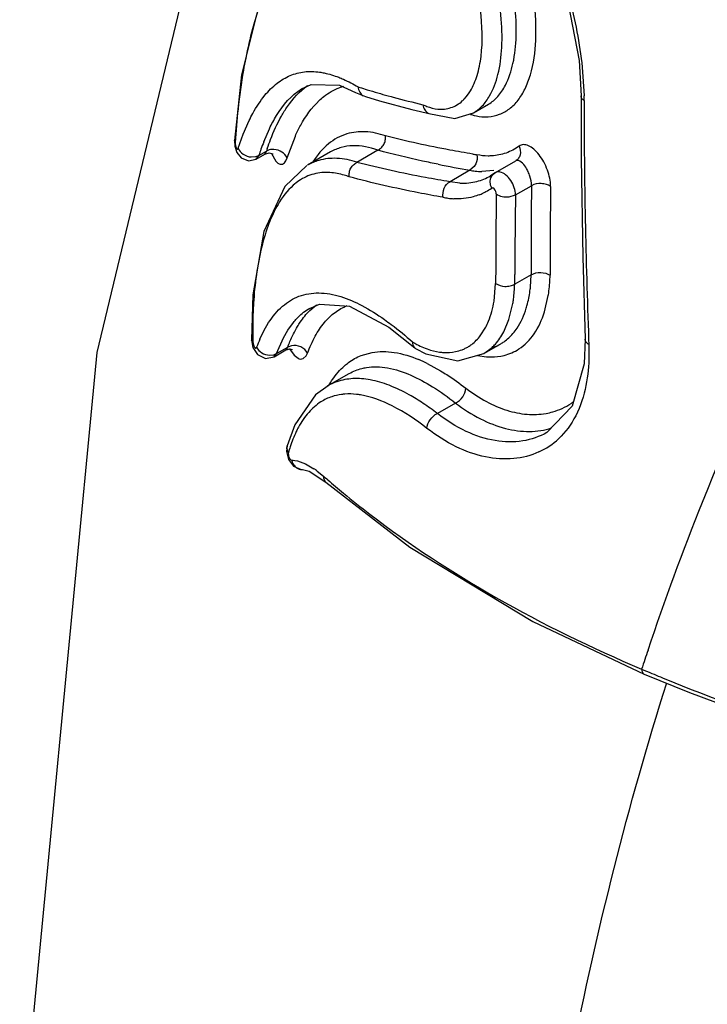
# Model space of a CAD drawing. Header units: inches. Extents: x 0 to 34, y 0 to 22.
# Tile 123 of 164: x 25.947 to 26.147, y 14.988 to 15.275. Entities that reach past the tile are written whole.
import ezdxf

# ---------------------------------------------------------------- set-up
doc = ezdxf.new("R2010")
doc.units = ezdxf.units.IN
doc.header["$LTSCALE"] = 1.87
doc.header["$MEASUREMENT"] = 0
doc.layers.get('0').update_dxf_attribs({"linetype": 'CONTINUOUS'})

msp = doc.modelspace()

# ---------------------------------------------------------------- linework, layer by layer
at = {"color": 7, "linetype": 'Continuous'}
for p, q in [((26.110005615, 15.2633560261), (26.110599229, 15.2530509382)), ((26.1109203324, 15.2613928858), (26.111447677, 15.2530345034)), ((26.0116513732, 15.2591733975), (26.0095731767, 15.2400389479)), ((26.0290889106, 15.2551024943), (26.0318857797, 15.2563974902)), ((26.0290893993, 15.2551027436), (26.0294791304, 15.2553353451)), ((26.0448871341, 15.2540845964), (26.0477231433, 15.2528253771)), ((26.0476555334, 15.2550342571), (26.0482775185, 15.2548434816)), ((26.0477231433, 15.2528253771), (26.0518625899, 15.2515925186)), ((26.0543809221, 15.253068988), (26.0552165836, 15.2528390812)), ((26.0552165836, 15.2528390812), (26.0558213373, 15.2526745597)), ((26.0518625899, 15.2515925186), (26.0612414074, 15.2490873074)), ((26.0792569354, 15.2481297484), (26.0836054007, 15.2506404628)), ((26.0612414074, 15.2490873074), (26.0667233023, 15.2477851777)), ((26.0662010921, 15.2479635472), (26.0738139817, 15.2464551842)), ((26.0738139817, 15.2464551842), (26.0792601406, 15.2481317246)), ((26.012115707, 15.2418674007), (26.0138527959, 15.2458614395)), ((26.0106614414, 15.2377770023), (26.012115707, 15.2418674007)), ((26.0180858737, 15.2396419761), (26.0197445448, 15.2434883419)), ((26.0248810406, 15.234997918), (26.027313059, 15.2413525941)), ((26.0097946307, 15.2394955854), (26.0095734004, 15.2400428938)), ((26.014460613, 15.2352412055), (26.0157796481, 15.2353430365)), ((26.0157796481, 15.2353430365), (26.0166919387, 15.2357029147)), ((26.0158836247, 15.2346223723), (26.0166919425, 15.2357029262)), ((26.0159090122, 15.2346368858), (26.0184068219, 15.2360789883)), ((26.0166919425, 15.2357029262), (26.0188897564, 15.2369718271)), ((26.0184010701, 15.2360756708), (26.0184198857, 15.2360873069)), ((26.0184199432, 15.2360873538), (26.0196962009, 15.2364183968)), ((26.0184200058, 15.2360873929), (26.0186952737, 15.236458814)), ((26.0186952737, 15.236458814), (26.0188897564, 15.2369718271)), ((26.0196962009, 15.2364183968), (26.0208376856, 15.236135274)), ((26.0203579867, 15.2362290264), (26.0215967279, 15.2340645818)), ((26.0375739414, 15.236692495), (26.030892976, 15.2328352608)), ((26.0513457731, 15.2372009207), (26.0452353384, 15.2336731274)), ((26.013607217, 15.2341159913), (26.015853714, 15.2346113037)), ((26.0158736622, 15.2346168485), (26.0158836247, 15.2346223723)), ((26.0241206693, 15.2335645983), (26.0245069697, 15.234110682)), ((26.0306877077, 15.2327130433), (26.0242311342, 15.2266550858)), ((26.0245069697, 15.234110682), (26.0248810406, 15.234997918)), ((26.079470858, 15.2324570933), (26.0782062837, 15.2313663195)), ((26.079909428, 15.233218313), (26.079470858, 15.2324570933)), ((26.0856705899, 15.2306859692), (26.0915524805, 15.2340818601)), ((26.0782062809, 15.2313663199), (26.0723908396, 15.2280087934)), ((26.0851634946, 15.2312933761), (26.0816997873, 15.2309850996)), ((26.0855529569, 15.2306107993), (26.0841906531, 15.2297320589)), ((26.0752910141, 15.2276345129), (26.0723991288, 15.2280135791)), ((26.0914930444, 15.2241916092), (26.0961228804, 15.2268646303)), ((26.0896547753, 15.2236402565), (26.0914930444, 15.2241916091)), ((26.0912371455, 15.1981262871), (26.0912491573, 15.2009409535)), ((26.0960625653, 15.2009129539), (26.0912371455, 15.1981262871)), ((26.0958394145, 15.1972484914), (26.0960629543, 15.2009131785)), ((26.0852223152, 15.193207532), (26.0856909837, 15.1983659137)), ((26.0148849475, 15.1950836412), (26.0145544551, 15.1818880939)), ((26.031045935, 15.190899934), (26.0343521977, 15.1923343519)), ((26.0314963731, 15.1904553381), (26.033432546, 15.1921448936)), ((26.0343521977, 15.1923343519), (26.0431093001, 15.1917246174)), ((26.0895619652, 15.1878450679), (26.0907042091, 15.1924775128)), ((26.0999116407, 15.190043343), (26.1010365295, 15.1948301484)), ((26.0310458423, 15.1908998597), (26.0314867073, 15.1911648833)), ((26.0431093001, 15.1917246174), (26.054521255, 15.1856656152)), ((26.0181258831, 15.1845442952), (26.0195159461, 15.1869387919)), ((26.0251578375, 15.1847866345), (26.0267279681, 15.1869850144)), ((26.0880395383, 15.1842443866), (26.0895619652, 15.1878450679)), ((26.0169746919, 15.1821349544), (26.0181258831, 15.1845442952)), ((26.0238498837, 15.1825024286), (26.0251578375, 15.1847866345)), ((26.054521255, 15.1856656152), (26.0620886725, 15.179619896)), ((26.0812221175, 15.1831281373), (26.0828093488, 15.1856368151)), ((26.0145544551, 15.1818880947), (26.0145543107, 15.1818934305)), ((26.0149265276, 15.1812997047), (26.0145544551, 15.1818880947)), ((26.0218634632, 15.1779394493), (26.0238498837, 15.1825024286)), ((26.0822370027, 15.1778957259), (26.0871949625, 15.180758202)), ((26.1117488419, 15.1820755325), (26.1115222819, 15.1749636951)), ((26.1117488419, 15.1820755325), (26.1117483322, 15.1820887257)), ((26.1127975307, 15.1821061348), (26.11285446, 15.1805638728)), ((26.0210048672, 15.1775833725), (26.0218634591, 15.1779394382)), ((26.0211052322, 15.177003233), (26.0218634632, 15.1779394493)), ((26.0211176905, 15.1770104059), (26.0245748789, 15.1790064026)), ((26.0218634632, 15.1779394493), (26.0250839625, 15.1797987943)), ((26.024567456, 15.1790021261), (26.0245931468, 15.1790177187)), ((26.0245935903, 15.17901799), (26.0248680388, 15.1793194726)), ((26.0245936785, 15.17901804), (26.0257203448, 15.1792967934)), ((26.0248680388, 15.1793194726), (26.0250839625, 15.1797987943)), ((26.0261553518, 15.1802024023), (26.0250839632, 15.1797987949)), ((26.025613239, 15.1792624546), (26.0269229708, 15.1774409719)), ((26.0257203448, 15.1792967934), (26.0264389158, 15.179133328)), ((26.0304620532, 15.1772265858), (26.0308760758, 15.1780608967)), ((26.0465295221, 15.1773702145), (26.049658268, 15.1782516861)), ((26.0620885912, 15.1796201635), (26.0623373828, 15.1794323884)), ((26.0623373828, 15.1794323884), (26.06533234, 15.1778282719)), ((26.06533234, 15.1778282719), (26.0746506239, 15.1758027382)), ((26.0666962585, 15.1789426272), (26.069352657, 15.178372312)), ((26.0746506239, 15.1758027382), (26.0822435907, 15.1778994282)), ((26.0822481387, 15.1779020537), (26.0846530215, 15.1796973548)), ((26.0185933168, 15.1765090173), (26.0210927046, 15.1769999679)), ((26.0197758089, 15.1774597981), (26.0210048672, 15.1775833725)), ((26.0210964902, 15.1769982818), (26.0211052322, 15.177003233)), ((26.0269229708, 15.1774409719), (26.0281020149, 15.1765379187)), ((26.029563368, 15.1764360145), (26.0304620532, 15.1772265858)), ((26.0657420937, 15.1750333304), (26.0696496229, 15.1728976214)), ((26.0803558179, 15.1773464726), (26.0830106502, 15.1769669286)), ((26.1115222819, 15.1749636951), (26.1079753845, 15.1626162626)), ((26.0367225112, 15.1684702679), (26.0430301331, 15.1721117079)), ((26.0368623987, 15.1685498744), (26.0332281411, 15.1658882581)), ((26.0368648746, 15.1685514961), (26.0367224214, 15.168470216)), ((26.0332281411, 15.1658882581), (26.0271118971, 15.15710073)), ((26.0739914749, 15.1635032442), (26.0686977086, 15.160446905)), ((26.1079753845, 15.1626162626), (26.1006339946, 15.154914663)), ((26.0271118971, 15.15710073), (26.0249102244, 15.1509754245)), ((26.1006983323, 15.1549498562), (26.1006294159, 15.1549102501)), ((26.0248453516, 15.1502465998), (26.0249099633, 15.1509754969)), ((26.025296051, 15.1490282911), (26.0248453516, 15.1502465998)), ((26.0293628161, 15.1440818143), (26.0313662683, 15.1435916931)), ((26.0302579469, 15.1457719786), (26.0327335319, 15.1443561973)), ((26.0313662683, 15.1435916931), (26.0361903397, 15.1404437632)), ((26.0336883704, 15.1436813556), (26.0355340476, 15.1421838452)), ((26.0965220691, 15.0997571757), (26.128987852, 15.0844702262)), ((26.128242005, 15.0859216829), (26.1293798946, 15.0854432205)), ((26.1289873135, 15.0844704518), (26.1422092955, 15.0790958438)), ((26.1422092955, 15.0790958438), (26.165549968, 15.0703270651))]:
    msp.add_line(p, q, dxfattribs=at)
for points in [[(26.0194357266, 15.3866327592), (25.9694195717, 15.1782579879), (25.9469661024, 14.94386057)], [(26.0806189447, 15.3422973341), (26.0902182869, 15.3251699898), (26.099137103, 15.3048709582), (26.1061161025, 15.2835235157), (26.110005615, 15.2633560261)], [(26.0325350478, 15.3039811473), (26.0254082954, 15.2974874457), (26.0172571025, 15.2818338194), (26.0116513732, 15.2591733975)], [(26.0318857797, 15.2563974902), (26.0401505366, 15.2561941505), (26.0448871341, 15.2540845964)], [(26.1105991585, 15.2530409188), (26.1106400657, 15.2347842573), (26.1110728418, 15.2060480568), (26.1117483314, 15.1820887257)], [(26.0095734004, 15.2400428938), (26.0096709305, 15.2383509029), (26.0102572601, 15.2365012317), (26.0114918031, 15.2349576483), (26.013607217, 15.2341159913)], [(26.0242311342, 15.2266550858), (26.0181100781, 15.2135519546), (26.0148849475, 15.1950836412)], [(26.0145543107, 15.1818934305), (26.0149649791, 15.1797350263), (26.0162391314, 15.1776841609), (26.0185933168, 15.1765090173)], [(26.0249102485, 15.1509755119), (26.0247337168, 15.1494451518), (26.0252832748, 15.1470769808), (26.0267552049, 15.1450751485), (26.0289961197, 15.1441059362), (26.0292716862, 15.1440845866)], [(26.0361919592, 15.140442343), (26.06064072, 15.121443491), (26.0965220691, 15.0997571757)]]:
    msp.add_lwpolyline(points, dxfattribs=at)
for centre, radius, start, end in [((26.0453434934, 15.2412402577), 0.0151123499, 105.1790351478, 110.4358517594), ((26.1136539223, 15.4691486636), 0.2240552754, 252.3171114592, 252.8686665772), ((26.118853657, 15.4862077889), 0.2418893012, 253.0360228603, 254.5416280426), ((26.1293150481, 15.5243133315), 0.2814053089, 254.8606956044, 256.6805476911), ((26.0307695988, 15.2516295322), 0.0806903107, 0.0217258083, 0.9976784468), ((27.9890868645, 15.2529798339), 1.8776274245, 180.0402707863, 182.1632240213), ((26.2116067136, 15.2276581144), 0.2021589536, 173.8687176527, 176.6431103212), ((26.081240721, 15.2151202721), 0.0677484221, 158.7798518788, 160.7173073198), ((26.0881540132, 15.2127034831), 0.0750719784, 160.7186525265, 162.1596823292), ((26.0869123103, 15.2149544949), 0.0714970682, 161.4268551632, 162.0644286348), ((26.1421973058, 15.6134059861), 0.3825902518, 260.4941332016, 260.6801938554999), ((26.0383953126, 15.2198516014), 0.0149946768, 106.6130823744, 120.0205945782), ((26.1397540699, 15.5864358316), 0.3603643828, 258.6676526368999, 260.1660589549), ((26.0820864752, 15.2507451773), 0.0197701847, 258.6554724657, 263.2160669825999), ((26.0819392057, 15.2494827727), 0.0184992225, 263.2071355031, 269.2584528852), ((26.0762984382, 15.2434084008), 0.0157901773, 284.2619963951, 299.9885895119), ((26.0761662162, 15.2446488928), 0.0170368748, 267.0553596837, 275.791270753), ((26.0762513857, 15.2437066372), 0.0160908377, 275.8281009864, 284.1627575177), ((28.2441209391, 15.2088964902), 2.1480732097, 179.5207283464, 180.2129461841), ((28.2474936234, 15.2022263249), 2.1459341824, 179.3476413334, 180.039052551), ((26.0747839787, 15.2398096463), 0.0167522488, 291.6068443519, 293.4518745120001), ((26.0747069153, 15.2399801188), 0.0169393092, 293.4615251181, 298.7642075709), ((26.0743775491, 15.2405633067), 0.0176090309, 298.7905346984, 305.2232474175), ((28.1758936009, 15.1970854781), 2.0902030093, 179.2496005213, 179.9649012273), ((28.1613478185, 15.1908533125), 2.0701232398, 179.0772403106, 179.7207984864), ((26.0748514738, 15.2449024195), 0.0218898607, 258.210783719, 261.9372966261), ((26.0746027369, 15.2431137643), 0.0200839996, 261.9241940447, 266.8602466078), ((26.0589514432, 15.2012367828), 0.03710295, 352.9233695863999, 353.8292068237), ((26.1363260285, 15.185104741), 0.1214422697, 176.4748890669, 178.954129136), ((26.1487041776, 15.1848173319), 0.1338236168, 178.9278306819, 181.2502591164), ((26.1546466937, 15.1848965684), 0.1397664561, 181.2295798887, 181.4746590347), ((26.0584255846, 15.1641137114), 0.04519891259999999, 156.5024622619, 159.7412382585), ((26.0806961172, 15.1919020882), 0.0128890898, 289.3597541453, 300.1953373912), ((26.0716056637, 15.1903243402), 0.0120646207, 281.1747703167, 290.9569139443), ((26.0717897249, 15.1898101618), 0.0115186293, 291.0166962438, 295.9642853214), ((26.0718731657, 15.1896353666), 0.0113249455, 295.971916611, 301.3653537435), ((26.0464898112, 15.1360861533), 0.0434457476, 63.69599365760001, 67.25157801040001), ((26.0446515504, 15.154739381), 0.0158556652, 109.3494307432, 119.4119577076), ((26.0426334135, 15.1514218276), 0.0146955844, 108.6332868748, 122.3596311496), ((26.0971865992, 15.1790081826), 0.0188082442, 303.8852022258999, 306.6133147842), ((26.0893540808, 15.1687030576), 0.021432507, 294.7417546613, 313.2092300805), ((26.0680965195, 15.1370295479), 0.0444505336, 162.0615208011, 164.3396165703), ((26.0192298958, 15.1242368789), 0.024230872, 53.3663392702, 56.1313723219), ((26.1993957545, 15.3284769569), 0.2481043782, 228.6654386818, 229.0381809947), ((26.2043509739, 15.334218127), 0.2556882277, 229.0430528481, 230.3842939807), ((26.2134023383, 15.3451621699), 0.2698903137, 230.3855024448, 232.4827987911), ((26.9563756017, 14.8126392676), 0.8720599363, 161.3517695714, 161.7372143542), ((26.3830383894, 15.6903958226), 0.6559803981, 247.2515452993, 247.7186396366), ((26.3969302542, 15.724317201), 0.6926361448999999, 247.7192073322, 248.2336044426), ((26.4369197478, 15.8257996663), 0.8017124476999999, 248.2688855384, 251.5104884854)]:
    msp.add_arc(centre, radius, start, end, dxfattribs=at)
for points, knots in [([(26.0825125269, 15.3403908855), (26.0858784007, 15.3348031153), (26.0923187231, 15.3226107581), (26.1006544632, 15.3031216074), (26.1073705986, 15.282521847), (26.110191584, 15.2683406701), (26.1109203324, 15.2613928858)], [0, 0, 0, 0, 0.2316479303, 0.4888254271, 0.7519214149, 1, 1, 1, 1]), ([(26.0868445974, 15.2476738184), (26.0878706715, 15.2480667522), (26.0898810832, 15.2492093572), (26.0924012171, 15.2517976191), (26.0944322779, 15.2551934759), (26.0965623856, 15.2609613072), (26.0977695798, 15.2697558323), (26.0970905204, 15.2814577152), (26.094579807, 15.2939776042), (26.0907525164, 15.3064147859), (26.085958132, 15.3178428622), (26.0821339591, 15.3248284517), (26.0801109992, 15.3279600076)], [0, 0, 0, 0, 0.037786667, 0.078210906, 0.1229355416, 0.1728730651, 0.2888000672, 0.4249606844, 0.5744248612, 0.7268953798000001, 0.8717857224, 1, 1, 1, 1]), ([(26.0885227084, 15.2561305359), (26.0895613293, 15.2581314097), (26.0910806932, 15.2628805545), (26.0919206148, 15.2708247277), (26.0914645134, 15.2798445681), (26.0898292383, 15.2894514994), (26.0873120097, 15.2991655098), (26.0841407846, 15.3084960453), (26.0805060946, 15.3169961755), (26.0777448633, 15.3222250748), (26.0763101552, 15.3246126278)], [0, 0, 0, 0, 0.0943836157, 0.2059397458, 0.3331419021, 0.4711939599, 0.6133069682, 0.7528593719, 0.8833817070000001, 1, 1, 1, 1]), ([(26.0839243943, 15.253020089), (26.0850450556, 15.25495946), (26.0867199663, 15.2596359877), (26.0881520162, 15.270816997), (26.0861063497, 15.2866793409), (26.0812072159, 15.3023103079), (26.0757409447, 15.313972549), (26.0726428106, 15.3191938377), (26.0710235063, 15.3215603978)], [0, 0, 0, 0, 0.09300988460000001, 0.2031470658, 0.465915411, 0.7484873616, 0.8809268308, 1, 1, 1, 1]), ([(26.0783248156, 15.2545003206), (26.0791647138, 15.2559028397), (26.0805144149, 15.2592117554), (26.0820594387, 15.2671303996), (26.0817265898, 15.276152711), (26.0800925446, 15.2856019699), (26.0776408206, 15.2954068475), (26.0750814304, 15.302581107), (26.0730544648, 15.3071674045)], [0, 0, 0, 0, 0.0901325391, 0.1947453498, 0.4432162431, 0.5816907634, 0.7235416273, 1, 1, 1, 1]), ([(26.0234680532, 15.2931176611), (26.0217894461, 15.2906663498), (26.0187392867, 15.2848479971), (26.0165794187, 15.2786748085), (26.0155694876, 15.2752665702)], [0, 0, 0, 0, 0.4552725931, 1, 1, 1, 1]), ([(26.0155694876, 15.2752665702), (26.0153091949, 15.2743881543), (26.0142670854, 15.2706945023), (26.0134078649, 15.2669502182), (26.0128390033, 15.2640847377)], [0, 0, 0, 0, 0.2387369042, 1, 1, 1, 1]), ([(26.0128390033, 15.2640847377), (26.0126048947, 15.2629054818), (26.0116914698, 15.2579876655), (26.0110107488, 15.2530276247), (26.0106041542, 15.2492500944)], [0, 0, 0, 0, 0.2403760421, 1, 1, 1, 1]), ([(26.0184487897, 15.2532388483), (26.0194962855, 15.2545133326), (26.0217171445, 15.2567681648), (26.0256684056, 15.2591564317), (26.0299762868, 15.2602770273), (26.0329170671, 15.2601868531), (26.0343805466, 15.2599792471)], [0, 0, 0, 0, 0.2731525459, 0.5191654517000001, 0.7552574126, 1, 1, 1, 1]), ([(26.0343805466, 15.2599792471), (26.0348343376, 15.2599148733), (26.0367304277, 15.2595794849), (26.0385787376, 15.2590001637), (26.0399443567, 15.2584667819)], [0, 0, 0, 0, 0.2381672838, 1, 1, 1, 1]), ([(26.0399443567, 15.2584667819), (26.0404089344, 15.2582853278), (26.0423490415, 15.2574742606), (26.0442154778, 15.2564927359), (26.0455974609, 15.2556794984)], [0, 0, 0, 0, 0.2372474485, 1, 1, 1, 1]), ([(26.0232505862, 15.2471545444), (26.0237852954, 15.2480971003), (26.0258444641, 15.2514146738), (26.0285346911, 15.2544003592), (26.0308423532, 15.2560325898)], [0, 0, 0, 0, 0.2771353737, 1, 1, 1, 1]), ([(26.0342278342, 15.2516646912), (26.0346710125, 15.2520848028), (26.0364197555, 15.25360817), (26.0384656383, 15.2548048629), (26.0400668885, 15.255401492)], [0, 0, 0, 0, 0.263276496, 1, 1, 1, 1]), ([(26.0455974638, 15.2556794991), (26.0456378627, 15.2551529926), (26.0459348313, 15.2541259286), (26.0466858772, 15.2533489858), (26.0471171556, 15.2530935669)], [0, 0, 0, 0, 0.5130263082, 1, 1, 1, 1]), ([(26.0836066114, 15.2506414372), (26.084617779, 15.2512314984), (26.0865475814, 15.2528661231), (26.087918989, 15.2549674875), (26.0885227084, 15.2561305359)], [0, 0, 0, 0, 0.4718549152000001, 1, 1, 1, 1]), ([(26.0138527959, 15.2458614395), (26.0141938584, 15.2465666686), (26.0155177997, 15.2491468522), (26.0171042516, 15.2516029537), (26.0184487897, 15.2532388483)], [0, 0, 0, 0, 0.2700442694, 1, 1, 1, 1]), ([(26.0197445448, 15.2434883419), (26.0203738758, 15.244803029), (26.0227164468, 15.2491986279), (26.0260714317, 15.2532422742), (26.0290893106, 15.2551026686)], [0, 0, 0, 0, 0.2913483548, 1, 1, 1, 1]), ([(26.0759741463, 15.2515835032), (26.0761955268, 15.2517831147), (26.0770889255, 15.2526609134), (26.0778350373, 15.2536824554), (26.0783248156, 15.2545003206)], [0, 0, 0, 0, 0.2382029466, 1, 1, 1, 1]), ([(26.0792568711, 15.2481294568), (26.0801940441, 15.2486703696), (26.0819897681, 15.2501228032), (26.083328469, 15.2519888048), (26.0839243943, 15.253020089)], [0, 0, 0, 0, 0.4760224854, 1, 1, 1, 1]), ([(26.1114599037, 15.2516601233), (26.1112114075, 15.2518334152), (26.1107893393, 15.2522234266), (26.1105979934, 15.2527852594), (26.1105987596, 15.25304092)], [0, 0, 0, 0, 0.5423288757, 1, 1, 1, 1]), ([(26.027313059, 15.2413525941), (26.0277915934, 15.242409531), (26.0296298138, 15.2461259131), (26.0320566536, 15.2496065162), (26.0342278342, 15.2516646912)], [0, 0, 0, 0, 0.2794436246, 1, 1, 1, 1]), ([(26.0644848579, 15.2504776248), (26.0648461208, 15.2503023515), (26.0662375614, 15.2496926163), (26.0677363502, 15.2493117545), (26.0688497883, 15.2492117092)], [0, 0, 0, 0, 0.2642626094, 1, 1, 1, 1]), ([(26.0644848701, 15.2504776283), (26.0645583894, 15.2499390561), (26.064914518, 15.2489095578), (26.0657432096, 15.2481741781), (26.0662009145, 15.2479630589)], [0, 0, 0, 0, 0.5188610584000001, 1, 1, 1, 1]), ([(26.0688497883, 15.2492117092), (26.0701174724, 15.2490978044), (26.0727512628, 15.24935015), (26.0750181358, 15.2507214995), (26.0759741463, 15.2515835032)], [0, 0, 0, 0, 0.497176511, 1, 1, 1, 1]), ([(26.1300991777, 15.0914865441), (26.1349955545, 15.1059950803), (26.1551523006, 15.1608867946), (26.1815213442, 15.21365163), (26.2050254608, 15.2498644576)], [0, 0, 0, 0, 0.261821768, 1, 1, 1, 1]), ([(26.0191389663, 15.2377273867), (26.0194315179, 15.2385979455), (26.020588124, 15.2418275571), (26.0220107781, 15.2449690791), (26.0232505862, 15.2471545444)], [0, 0, 0, 0, 0.2676736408, 1, 1, 1, 1]), ([(26.0783920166, 15.2476655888), (26.0787270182, 15.2475549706), (26.0800313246, 15.2471712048), (26.0813906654, 15.2469661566), (26.0823969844, 15.2469370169)], [0, 0, 0, 0, 0.2594952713, 1, 1, 1, 1]), ([(26.0823969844, 15.2469370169), (26.082781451, 15.246925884), (26.0842900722, 15.2469507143), (26.0857952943, 15.2472719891), (26.0868445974, 15.2476738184)], [0, 0, 0, 0, 0.2550176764, 1, 1, 1, 1]), ([(26.0423380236, 15.2419694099), (26.0403938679, 15.2413822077), (26.0364687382, 15.2391721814), (26.0336553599, 15.235732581), (26.0323781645, 15.2337754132)], [0, 0, 0, 0, 0.4649563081, 1, 1, 1, 1]), ([(26.053570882, 15.2413851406), (26.0516828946, 15.242034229), (26.0479283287, 15.2428863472), (26.0440611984, 15.2424898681), (26.0423380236, 15.2419694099)], [0, 0, 0, 0, 0.5258648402, 1, 1, 1, 1]), ([(26.0513175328, 15.2371847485), (26.0516661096, 15.2373859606), (26.0523694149, 15.2378420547), (26.0531726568, 15.2388530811), (26.053576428, 15.2400927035), (26.0536225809, 15.2409623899), (26.0535708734, 15.2413851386)], [0, 0, 0, 0, 0.2385213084, 0.4922669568, 0.7476013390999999, 1, 1, 1, 1]), ([(26.079013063, 15.2360691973), (26.0767868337, 15.2364419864), (26.0682539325, 15.2379496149), (26.0597748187, 15.2397805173), (26.053570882, 15.2413851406)], [0, 0, 0, 0, 0.2604896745, 1, 1, 1, 1]), ([(26.0097946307, 15.2394955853), (26.0097771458, 15.2391997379), (26.0098237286, 15.2386438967), (26.0099976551, 15.2380010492), (26.0102022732, 15.2376482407), (26.0103739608, 15.2374839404), (26.0105888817, 15.237564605), (26.010636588, 15.2377002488), (26.0106614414, 15.2377770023)], [0, 0, 0, 0, 0.3498449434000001, 0.6561085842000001, 0.7667279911, 0.842644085, 0.904764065, 1, 1, 1, 1]), ([(26.0513176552, 15.2371846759), (26.0489998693, 15.2380476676), (26.0453599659, 15.2388401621), (26.0406456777, 15.2381467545), (26.0385495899, 15.2372547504), (26.0375750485, 15.236692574)], [0, 0, 0, 0, 0.5237297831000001, 0.7617570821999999, 1, 1, 1, 1]), ([(26.0925147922, 15.2384033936), (26.0913578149, 15.2375636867), (26.0888057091, 15.2361924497), (26.0859630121, 15.2356330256), (26.084542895, 15.2355496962)], [0, 0, 0, 0, 0.501231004, 1, 1, 1, 1]), ([(26.092514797, 15.2384033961), (26.0928738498, 15.2376376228), (26.09307007, 15.2362804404), (26.0923887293, 15.2347629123), (26.0917920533, 15.2342150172), (26.091459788, 15.2340210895)], [0, 0, 0, 0, 0.5194201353, 0.763729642, 1, 1, 1, 1]), ([(26.1016985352, 15.2266589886), (26.1017170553, 15.2282715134), (26.101156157, 15.2307661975), (26.0997832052, 15.2337931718), (26.0984404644, 15.2358646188), (26.0969354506, 15.2374955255), (26.0953795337, 15.2385630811), (26.0938194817, 15.2389760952), (26.0928684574, 15.2386599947), (26.0925147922, 15.2384033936)], [0, 0, 0, 0, 0.2865806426, 0.4417655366, 0.5904694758, 0.7231541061, 0.8336951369, 0.9223500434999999, 1, 1, 1, 1]), ([(26.0106614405, 15.2377769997), (26.0109209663, 15.2370740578), (26.0120692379, 15.2358236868), (26.0136317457, 15.2353016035), (26.014460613, 15.2352412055)], [0, 0, 0, 0, 0.474137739, 1, 1, 1, 1]), ([(26.021078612, 15.2374366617), (26.0208779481, 15.2374494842), (26.0201273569, 15.2374474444), (26.0193629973, 15.2372532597), (26.0188897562, 15.2369718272)], [0, 0, 0, 0, 0.2675004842, 1, 1, 1, 1]), ([(26.0248810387, 15.2349979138), (26.0245971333, 15.2356842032), (26.0234405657, 15.2368864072), (26.0218943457, 15.2373845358), (26.021078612, 15.2374366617)], [0, 0, 0, 0, 0.476058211, 1, 1, 1, 1]), ([(26.0689425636, 15.2330971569), (26.0674213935, 15.2334028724), (26.0615245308, 15.2346316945), (26.0556634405, 15.2360362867), (26.0513457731, 15.2372009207)], [0, 0, 0, 0, 0.2575859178, 1, 1, 1, 1]), ([(26.084542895, 15.2355496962), (26.0841911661, 15.2355290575), (26.0827502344, 15.2354923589), (26.0813055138, 15.2356494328), (26.0802387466, 15.2358660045)], [0, 0, 0, 0, 0.244529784, 1, 1, 1, 1]), ([(26.0215967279, 15.2340645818), (26.0217891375, 15.2338312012), (26.0221726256, 15.2334386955), (26.022859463, 15.233069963), (26.0235871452, 15.2331045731), (26.0239602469, 15.2333922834), (26.0241206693, 15.2335645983)], [0, 0, 0, 0, 0.3050616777, 0.5491381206, 0.7625515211, 1, 1, 1, 1]), ([(26.0452628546, 15.2336890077), (26.0433848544, 15.2343121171), (26.0396545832, 15.2351218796), (26.0358223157, 15.2347296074), (26.0341082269, 15.2342203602)], [0, 0, 0, 0, 0.5252915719, 1, 1, 1, 1]), ([(26.0430234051, 15.2294599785), (26.0429686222, 15.2298846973), (26.0430044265, 15.2307590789), (26.0434044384, 15.2320085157), (26.0442108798, 15.2330234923), (26.0449132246, 15.2334871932), (26.0452627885, 15.233689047)], [0, 0, 0, 0, 0.2526107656, 0.5079631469, 0.7618881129, 1, 1, 1, 1]), ([(26.0723908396, 15.2280087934), (26.0700100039, 15.2284021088), (26.0609000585, 15.229994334), (26.051849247, 15.2319477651), (26.0452353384, 15.2336731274)], [0, 0, 0, 0, 0.2609225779, 1, 1, 1, 1]), ([(26.0961228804, 15.2268646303), (26.0961366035, 15.2277906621), (26.0958653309, 15.2292070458), (26.0951617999, 15.2310046), (26.0942647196, 15.2327487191), (26.0925583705, 15.2346537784), (26.0915611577, 15.2340867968)], [0, 0, 0, 0, 0.3045307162, 0.4678347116, 0.6228021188, 1, 1, 1, 1]), ([(26.0373955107, 15.2306919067), (26.0358109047, 15.2307971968), (26.0325906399, 15.2305529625), (26.0296552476, 15.2291849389), (26.0283526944, 15.2282978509)], [0, 0, 0, 0, 0.5019224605, 1, 1, 1, 1]), ([(26.0430234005, 15.2294599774), (26.042545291, 15.2296316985), (26.0407169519, 15.2302289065), (26.0388081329, 15.2305980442), (26.0373955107, 15.2306919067)], [0, 0, 0, 0, 0.2640741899, 1, 1, 1, 1]), ([(26.0703791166, 15.2234743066), (26.0679799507, 15.2238930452), (26.0587987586, 15.2255849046), (26.0496821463, 15.2276488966), (26.0430234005, 15.2294599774)], [0, 0, 0, 0, 0.2608626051, 1, 1, 1, 1]), ([(26.0845338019, 15.2261782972), (26.0842770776, 15.2267051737), (26.0839811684, 15.2278400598), (26.084227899, 15.2290031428), (26.0844841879, 15.229486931)], [0, 0, 0, 0, 0.5170317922, 1, 1, 1, 1]), ([(26.0870042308, 15.2308516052), (26.0868843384, 15.2308771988), (26.0864384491, 15.2309410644), (26.0859630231, 15.2308517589), (26.0856774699, 15.2306896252)], [0, 0, 0, 0, 0.2718473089, 1, 1, 1, 1]), ([(26.0914930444, 15.2241916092), (26.0914958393, 15.2249005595), (26.0911951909, 15.2263908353), (26.090190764, 15.2284031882), (26.088794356, 15.2300201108), (26.0875911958, 15.2307263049), (26.0870042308, 15.2308516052)], [0, 0, 0, 0, 0.2507486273, 0.5268155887, 0.7877204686, 1, 1, 1, 1]), ([(26.0283526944, 15.2282978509), (26.0277713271, 15.2279019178), (26.0253521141, 15.2259921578), (26.0234689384, 15.2234720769), (26.0222713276, 15.2214267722)], [0, 0, 0, 0, 0.228853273, 1, 1, 1, 1]), ([(26.0704254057, 15.2234655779), (26.0702337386, 15.2243380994), (26.0704023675, 15.2261893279), (26.0716368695, 15.2276286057), (26.0723908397, 15.2280087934)], [0, 0, 0, 0, 0.5140770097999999, 1, 1, 1, 1]), ([(26.1016985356, 15.2266589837), (26.1013361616, 15.226919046), (26.1004386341, 15.2273089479), (26.0985315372, 15.2275997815), (26.0969699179, 15.2273439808), (26.0961228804, 15.2268646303)], [0, 0, 0, 0, 0.2312242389, 0.4954589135, 1, 1, 1, 1]), ([(26.0809527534, 15.2242345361), (26.0803724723, 15.2240047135), (26.0779738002, 15.223205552), (26.0754010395, 15.2229571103), (26.0735027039, 15.2230599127)], [0, 0, 0, 0, 0.2471575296, 1, 1, 1, 1]), ([(26.0858698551, 15.2244599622), (26.0858729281, 15.2246942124), (26.0857636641, 15.2253705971), (26.0849659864, 15.2264822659), (26.0845338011, 15.2261782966)], [0, 0, 0, 0, 0.3071807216, 1, 1, 1, 1]), ([(26.0858698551, 15.2244599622), (26.0863610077, 15.2240930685), (26.0876324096, 15.2236184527), (26.0889611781, 15.2235595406), (26.0896547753, 15.2236402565)], [0, 0, 0, 0, 0.4675069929, 1, 1, 1, 1]), ([(26.0222713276, 15.2214267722), (26.0212312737, 15.2196505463), (26.019372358, 15.2156132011), (26.0164857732, 15.2060395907), (26.0154566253, 15.198121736), (26.015113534, 15.1925717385)], [0, 0, 0, 0, 0.2062139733, 0.4429095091, 1, 1, 1, 1]), ([(26.0960625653, 15.2009129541), (26.0968897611, 15.2013902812), (26.0988399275, 15.2017477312), (26.1007879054, 15.2012961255), (26.1015599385, 15.2007636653)], [0, 0, 0, 0, 0.5045416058, 1, 1, 1, 1]), ([(26.1010365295, 15.1948301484), (26.1011131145, 15.1953032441), (26.1013932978, 15.1972700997), (26.1015284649, 15.1992568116), (26.1015599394, 15.2007636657)], [0, 0, 0, 0, 0.2412633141, 1, 1, 1, 1]), ([(26.0856920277, 15.198373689), (26.0864611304, 15.1978205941), (26.0879740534, 15.1973969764), (26.0898913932, 15.1975781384), (26.0908368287, 15.1978927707), (26.0912373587, 15.1981242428)], [0, 0, 0, 0, 0.4923526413, 0.7595715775, 1, 1, 1, 1]), ([(26.0907042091, 15.1924775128), (26.0907805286, 15.1929270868), (26.091061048, 15.1947987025), (26.0912006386, 15.1966906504), (26.0912373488, 15.1981264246)], [0, 0, 0, 0, 0.2409861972, 1, 1, 1, 1]), ([(26.0283731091, 15.1946167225), (26.0301930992, 15.1953036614), (26.0343677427, 15.1959581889), (26.0384660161, 15.195159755), (26.0405355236, 15.1945184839)], [0, 0, 0, 0, 0.4730939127, 1, 1, 1, 1]), ([(26.0946159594, 15.1911618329), (26.0947482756, 15.1915923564), (26.0952562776, 15.1933987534), (26.0955960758, 15.1952510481), (26.0957717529, 15.1966658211)], [0, 0, 0, 0, 0.2400794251, 1, 1, 1, 1]), ([(26.0195159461, 15.1869387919), (26.0206518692, 15.1887011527), (26.0231847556, 15.1918197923), (26.026631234, 15.1939592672), (26.0283731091, 15.1946167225)], [0, 0, 0, 0, 0.5296699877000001, 1, 1, 1, 1]), ([(26.0405355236, 15.1945184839), (26.0426676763, 15.1938578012), (26.0470996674, 15.1919100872), (26.0511720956, 15.1893303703), (26.0532780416, 15.1878454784)], [0, 0, 0, 0, 0.4641675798, 1, 1, 1, 1]), ([(26.0828093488, 15.1856368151), (26.0830959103, 15.1861863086), (26.0842099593, 15.1885996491), (26.084890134, 15.1911994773), (26.0852223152, 15.193207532)], [0, 0, 0, 0, 0.233412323, 1, 1, 1, 1]), ([(26.0267279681, 15.1869850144), (26.0270506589, 15.1873854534), (26.0283249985, 15.188858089), (26.0298305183, 15.1901398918), (26.0310459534, 15.1908999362)], [0, 0, 0, 0, 0.2640314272, 1, 1, 1, 1]), ([(26.0279309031, 15.1858078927), (26.0281954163, 15.1862488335), (26.0292441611, 15.1878986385), (26.0304776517, 15.1894362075), (26.0314963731, 15.1904553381)], [0, 0, 0, 0, 0.2629917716, 1, 1, 1, 1]), ([(26.0308760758, 15.1780608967), (26.0315015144, 15.1797512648), (26.0328754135, 15.1828760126), (26.035546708, 15.1869370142), (26.0386905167, 15.1900206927), (26.0411323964, 15.1914071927), (26.0423753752, 15.1918949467)], [0, 0, 0, 0, 0.2922403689, 0.5512250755, 0.7834983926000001, 1, 1, 1, 1]), ([(26.0907279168, 15.183743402), (26.0911549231, 15.184240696), (26.0928445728, 15.186485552), (26.0939849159, 15.1891085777), (26.0946159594, 15.1911618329)], [0, 0, 0, 0, 0.2338023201, 1, 1, 1, 1]), ([(26.0924542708, 15.1792570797), (26.0941999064, 15.1803939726), (26.09736477, 15.1836912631), (26.0992006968, 15.1878007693), (26.0999116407, 15.190043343)], [0, 0, 0, 0, 0.4696381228, 1, 1, 1, 1]), ([(26.0532780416, 15.1878454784), (26.0539532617, 15.1873693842), (26.0567649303, 15.185316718), (26.0594493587, 15.1830924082), (26.0614332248, 15.1813285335)], [0, 0, 0, 0, 0.2373557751, 1, 1, 1, 1]), ([(26.0250839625, 15.1797987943), (26.0252876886, 15.1803451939), (26.0261034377, 15.1824077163), (26.0270898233, 15.1844058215), (26.0279309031, 15.1858078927)], [0, 0, 0, 0, 0.2628974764, 1, 1, 1, 1]), ([(26.0846530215, 15.1796973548), (26.0849848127, 15.1800084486), (26.0863044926, 15.18137126), (26.0873680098, 15.1829704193), (26.0880395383, 15.1842443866)], [0, 0, 0, 0, 0.2400198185, 1, 1, 1, 1]), ([(26.0871936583, 15.1807705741), (26.0875206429, 15.1809614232), (26.0888196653, 15.1817971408), (26.0899690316, 15.1828595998), (26.0907279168, 15.183743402)], [0, 0, 0, 0, 0.2452880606, 1, 1, 1, 1]), ([(26.0149265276, 15.1812997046), (26.0149336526, 15.1810240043), (26.0150276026, 15.1805066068), (26.0152683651, 15.1799279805), (26.015526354, 15.1796183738), (26.015724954, 15.1794973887), (26.0159346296, 15.1795684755), (26.0159969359, 15.1796946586), (26.0160227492, 15.1797643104)], [0, 0, 0, 0, 0.3398888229, 0.6427378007, 0.7555688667, 0.8383948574, 0.9084551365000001, 1, 1, 1, 1]), ([(26.0614332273, 15.1813285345), (26.0614318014, 15.1811585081), (26.0614748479, 15.1805424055), (26.061755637, 15.1799223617), (26.0620881, 15.1796198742)], [0, 0, 0, 0, 0.274462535, 1, 1, 1, 1]), ([(26.0614332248, 15.1813285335), (26.0618657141, 15.1810630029), (26.0635390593, 15.1801028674), (26.0653327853, 15.1793455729), (26.0666962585, 15.1789426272)], [0, 0, 0, 0, 0.2630521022, 1, 1, 1, 1]), ([(26.0777677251, 15.1799653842), (26.0780931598, 15.180163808), (26.0793894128, 15.181046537), (26.0805007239, 15.1821877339), (26.0812221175, 15.1831281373)], [0, 0, 0, 0, 0.2433347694, 1, 1, 1, 1]), ([(26.1128544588, 15.1805638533), (26.1125501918, 15.1807384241), (26.1120259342, 15.1811462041), (26.1117611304, 15.1817820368), (26.1117483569, 15.1820755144)], [0, 0, 0, 0, 0.5442437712, 1, 1, 1, 1]), ([(26.0160227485, 15.1797643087), (26.0163460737, 15.1791039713), (26.0174834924, 15.177968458), (26.018994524, 15.1774972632), (26.0197758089, 15.1774597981)], [0, 0, 0, 0, 0.4845336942, 1, 1, 1, 1]), ([(26.0308760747, 15.1780608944), (26.0304579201, 15.1788492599), (26.0289686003, 15.1801107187), (26.0270554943, 15.1803818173), (26.0261553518, 15.1802024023)], [0, 0, 0, 0, 0.4929702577, 1, 1, 1, 1]), ([(26.049658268, 15.1782516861), (26.0517792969, 15.178626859), (26.0565233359, 15.1785391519), (26.0609921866, 15.1771144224), (26.0632896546, 15.1761523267)], [0, 0, 0, 0, 0.4637410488, 1, 1, 1, 1]), ([(26.069352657, 15.178372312), (26.0697456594, 15.1783203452), (26.0712734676, 15.1781749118), (26.0728273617, 15.1782668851), (26.0739438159, 15.1784884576)], [0, 0, 0, 0, 0.2583147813, 1, 1, 1, 1]), ([(26.11285446, 15.1805638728), (26.1128933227, 15.1795140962), (26.112941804, 15.1755207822), (26.1125776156, 15.1715132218), (26.1120029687, 15.1686261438)], [0, 0, 0, 0, 0.2630047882, 1, 1, 1, 1]), ([(26.0281020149, 15.1765379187), (26.0283384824, 15.1764244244), (26.0288279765, 15.1762682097), (26.0293438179, 15.1763453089), (26.029563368, 15.1764360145)], [0, 0, 0, 0, 0.5247517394, 1, 1, 1, 1]), ([(26.0416550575, 15.1743532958), (26.0420241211, 15.1746782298), (26.043510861, 15.1758877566), (26.0452048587, 15.1768464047), (26.0465295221, 15.1773702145)], [0, 0, 0, 0, 0.2566141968, 1, 1, 1, 1]), ([(26.0830106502, 15.1769669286), (26.0834537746, 15.1769352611), (26.0851808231, 15.1768745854), (26.0869199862, 15.1770783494), (26.0881647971, 15.1773917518)], [0, 0, 0, 0, 0.2571048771, 1, 1, 1, 1]), ([(26.0371112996, 15.1687230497), (26.0374369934, 15.1692755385), (26.0387317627, 15.1713159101), (26.0403222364, 15.1731798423), (26.0416550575, 15.1743532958)], [0, 0, 0, 0, 0.2653327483, 1, 1, 1, 1]), ([(26.0430302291, 15.1721117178), (26.0441796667, 15.172767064), (26.0458497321, 15.1734376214), (26.047584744, 15.1737907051), (26.0480257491, 15.173861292)], [0, 0, 0, 0, 0.7476379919, 1, 1, 1, 1]), ([(26.0480257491, 15.173861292), (26.0500387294, 15.174183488), (26.0545400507, 15.1740139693), (26.0587546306, 15.172585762), (26.0609259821, 15.1716367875)], [0, 0, 0, 0, 0.4624496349, 1, 1, 1, 1]), ([(26.0696496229, 15.1728976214), (26.0702608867, 15.1725319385), (26.0727985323, 15.1709540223), (26.0752329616, 15.1692126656), (26.0770323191, 15.1678196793)], [0, 0, 0, 0, 0.2383986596, 1, 1, 1, 1]), ([(26.0686977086, 15.160446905), (26.067350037, 15.1614755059), (26.0646827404, 15.1633871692), (26.060049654, 15.1662389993), (26.054952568, 15.1687243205), (26.0493928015, 15.1704053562), (26.0441682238, 15.170834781), (26.0408878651, 15.1702218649), (26.0393981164, 15.1696994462)], [0, 0, 0, 0, 0.1594501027, 0.308354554, 0.5113308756, 0.6910951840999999, 0.8515223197, 1, 1, 1, 1]), ([(26.0609259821, 15.1716367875), (26.0631294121, 15.1706737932), (26.0676564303, 15.1681946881), (26.0718426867, 15.1651959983), (26.0739914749, 15.1635032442)], [0, 0, 0, 0, 0.4678238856, 1, 1, 1, 1]), ([(26.0739914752, 15.1635032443), (26.0748334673, 15.163886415), (26.0762292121, 15.1651691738), (26.0769958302, 15.1669292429), (26.0770323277, 15.167819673)], [0, 0, 0, 0, 0.5093326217, 1, 1, 1, 1]), ([(26.0770323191, 15.1678196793), (26.0789068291, 15.1663685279), (26.0827182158, 15.1638512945), (26.0887480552, 15.1612382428), (26.0946745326, 15.1600087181), (26.0985532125, 15.1601569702), (26.1003670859, 15.1604768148)], [0, 0, 0, 0, 0.2830266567, 0.5424894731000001, 0.7800978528, 1, 1, 1, 1]), ([(26.1120029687, 15.1686261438), (26.1113962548, 15.1655779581), (26.1095924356, 15.1598802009), (26.1060610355, 15.1549886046), (26.1040281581, 15.1530817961)], [0, 0, 0, 0, 0.5272065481, 1, 1, 1, 1]), ([(26.0347678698, 15.1638352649), (26.0334452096, 15.1629977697), (26.0309232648, 15.1607782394), (26.0290631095, 15.1580053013), (26.0282313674, 15.1564736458)], [0, 0, 0, 0, 0.4731887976, 1, 1, 1, 1]), ([(26.0417557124, 15.1661010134), (26.0414258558, 15.1660770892), (26.0401333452, 15.16594552), (26.038855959, 15.1656554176), (26.0379380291, 15.1653471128)], [0, 0, 0, 0, 0.2545894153, 1, 1, 1, 1]), ([(26.0463214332, 15.1658669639), (26.0459307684, 15.1659313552), (26.0444193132, 15.1661402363), (26.0428826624, 15.1661827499), (26.0417557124, 15.1661010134)], [0, 0, 0, 0, 0.259486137, 1, 1, 1, 1]), ([(26.0656660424, 15.1561190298), (26.0624974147, 15.1585786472), (26.0564447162, 15.1626573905), (26.0495387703, 15.1653366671), (26.0463214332, 15.1658669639)], [0, 0, 0, 0, 0.5516006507, 1, 1, 1, 1]), ([(26.0739914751, 15.1635032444), (26.0762662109, 15.1617561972), (26.0808919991, 15.1587734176), (26.0882272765, 15.1558765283), (26.0953748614, 15.154890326), (26.0999418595, 15.1555746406), (26.1020172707, 15.1562385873)], [0, 0, 0, 0, 0.2866610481, 0.5465980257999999, 0.7822184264, 1, 1, 1, 1]), ([(26.1003670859, 15.1604768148), (26.1010262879, 15.1605930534), (26.1035954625, 15.1611760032), (26.1060425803, 15.1622997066), (26.1076727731, 15.1633944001)], [0, 0, 0, 0, 0.2542228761, 1, 1, 1, 1]), ([(26.0656660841, 15.1561190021), (26.0657014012, 15.157010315), (26.0664648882, 15.1587723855), (26.0678566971, 15.1600608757), (26.0686977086, 15.160446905)], [0, 0, 0, 0, 0.4908212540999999, 1, 1, 1, 1]), ([(26.1006270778, 15.1549109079), (26.0984644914, 15.1536751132), (26.0934582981, 15.1519621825), (26.0852080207, 15.1521633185), (26.0766415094, 15.1550273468), (26.0713006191, 15.1584111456), (26.0686977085, 15.160446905)], [0, 0, 0, 0, 0.2181486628, 0.451497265, 0.7105868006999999, 1, 1, 1, 1]), ([(26.0282313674, 15.1564736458), (26.0279953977, 15.1560391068), (26.027051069, 15.1541817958), (26.0262965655, 15.152231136), (26.0258068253, 15.1507201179)], [0, 0, 0, 0, 0.2374001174, 1, 1, 1, 1]), ([(26.0983242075, 15.1492379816), (26.0960178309, 15.1481773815), (26.0907920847, 15.1468406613), (26.0823991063, 15.1474712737), (26.0737396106, 15.1505970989), (26.0683173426, 15.1540609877), (26.0656660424, 15.1561190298)], [0, 0, 0, 0, 0.2178054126, 0.452384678, 0.7120302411, 1, 1, 1, 1]), ([(26.025296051, 15.1490282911), (26.0252386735, 15.1488237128), (26.025252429, 15.1483447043), (26.0254473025, 15.1476793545), (26.0257475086, 15.1471404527), (26.0260716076, 15.1468781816), (26.026220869, 15.1468710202)], [0, 0, 0, 0, 0.2541727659, 0.5551022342, 0.8212387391, 1, 1, 1, 1]), ([(26.0262208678, 15.1468710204), (26.0262599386, 15.1466986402), (26.0264589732, 15.1460325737), (26.0268338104, 15.145415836), (26.0271944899, 15.145044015)], [0, 0, 0, 0, 0.2544049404, 1, 1, 1, 1]), ([(26.026220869, 15.1468710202), (26.0265450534, 15.1468558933), (26.0279396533, 15.1467018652), (26.029284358, 15.1462288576), (26.0302579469, 15.1457719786)], [0, 0, 0, 0, 0.2318127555, 1, 1, 1, 1]), ([(26.0271944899, 15.145044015), (26.0273335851, 15.1449006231), (26.0279179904, 15.1443930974), (26.0286992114, 15.1441100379), (26.0292717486, 15.1440861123)], [0, 0, 0, 0, 0.2585008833, 1, 1, 1, 1]), ([(26.0355340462, 15.1421838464), (26.0355217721, 15.1418496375), (26.0356016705, 15.1412008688), (26.035963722, 15.1406420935), (26.0361899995, 15.140443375)], [0, 0, 0, 0, 0.5261850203, 1, 1, 1, 1]), ([(26.0490392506, 15.1310931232), (26.0606760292, 15.1221522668), (26.0862734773, 15.1054525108), (26.1137080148, 15.092064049), (26.128242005, 15.0859216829)], [0, 0, 0, 0, 0.4818787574, 1, 1, 1, 1]), ([(26.128242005, 15.0859216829), (26.1282628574, 15.0856002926), (26.1283571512, 15.0850298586), (26.1287636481, 15.0845637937), (26.1289871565, 15.0844700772)], [0, 0, 0, 0, 0.5706072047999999, 1, 1, 1, 1]), ([(26.0903258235, 14.8548041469), (26.0943979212, 14.8944733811), (26.1055115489, 14.9710788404), (26.1242751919, 15.0462478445), (26.1355728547, 15.0819145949)], [0, 0, 0, 0, 0.5159423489, 1, 1, 1, 1])]:
    msp.add_open_spline(points, degree=3, knots=knots, dxfattribs=at)
for points in [[(26.0801950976, 15.235873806), (26.0803785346, 15.2350026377), (26.0802701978, 15.2340322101), (26.079909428, 15.233218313)], [(26.0844841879, 15.229486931), (26.0847261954, 15.2299437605), (26.0851063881, 15.2303503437), (26.0855529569, 15.2306107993)], [(26.0881647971, 15.1773917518), (26.0896767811, 15.1777724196), (26.0911477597, 15.1784061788), (26.0924542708, 15.1792570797)]]:
    msp.add_open_spline(points, degree=3, dxfattribs=at)

doc.saveas('drawing.dxf')
